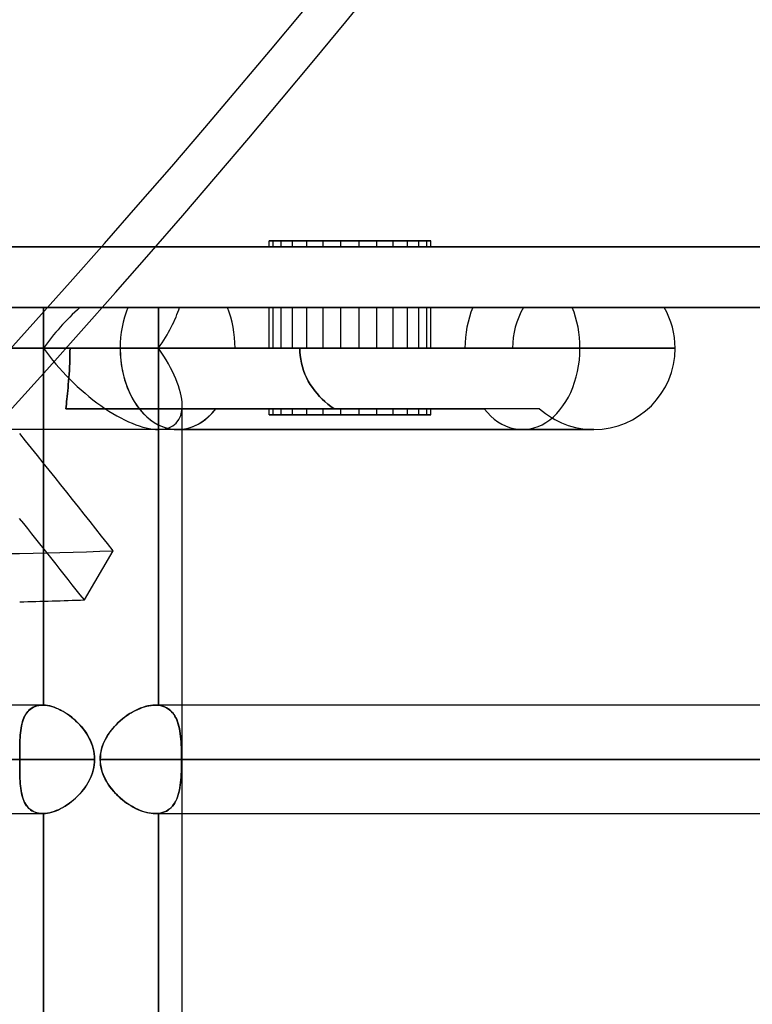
# Model space of a CAD drawing. Header units: millimetres. Extents: x -243 to 243, y -92 to 86.
# Tile 76 of 81: x 141 to 153, y -12 to 5. Entities that reach past the tile are written whole.
import ezdxf

# ---------------------------------------------------------------- set-up
doc = ezdxf.new("R2010")
doc.units = ezdxf.units.MM
doc.layers.add('MAIN-1', color=7, linetype='Continuous')

msp = doc.modelspace()

# ---------------------------------------------------------------- linework, layer by layer
at = {"layer": 'MAIN-1'}
for p, q in [((-221.5, 1), (221.5, 1)), ((-221.5, 1), (221.5, 1)), ((189, 1), (-189, 1)), ((-189, 1), (189, 1)), ((144.857, 1), (144.857, 1.1)), ((144.857, 1.1), (145.477, 1.1)), ((145.242, 1.1), (144.857, 1.1)), ((144.857, 1), (145.477, 1)), ((145.242, 1), (144.857, 1)), ((144.924, 1), (144.924, 1.1)), ((144.924, 1.1), (145.747, 1.1)), ((145.054, 1.1), (144.924, 1.1)), ((144.924, 1), (145.747, 1)), ((145.054, 1), (144.924, 1)), ((145.054, 1), (145.054, 1.1)), ((146.04, 1.1), (145.054, 1.1)), ((146.04, 1), (145.054, 1)), ((145.242, 1), (145.242, 1.1)), ((146.341, 1.1), (145.242, 1.1)), ((146.341, 1), (145.242, 1)), ((145.477, 1), (145.477, 1.1)), ((145.477, 1.1), (146.634, 1.1)), ((145.477, 1), (146.634, 1)), ((145.747, 1), (145.747, 1.1)), ((145.747, 1.1), (146.905, 1.1)), ((145.747, 1), (146.905, 1)), ((146.04, 1), (146.04, 1.1)), ((147.14, 1.1), (146.04, 1.1)), ((147.14, 1), (146.04, 1)), ((146.341, 1), (146.341, 1.1)), ((147.328, 1.1), (146.341, 1.1)), ((147.328, 1), (146.341, 1)), ((146.634, 1), (146.634, 1.1)), ((146.634, 1.1), (147.458, 1.1)), ((146.634, 1), (147.458, 1)), ((146.905, 1), (146.905, 1.1)), ((146.905, 1.1), (147.525, 1.1)), ((146.905, 1), (147.525, 1)), ((147.14, 1), (147.14, 1.1)), ((147.458, 1.1), (147.14, 1.1)), ((147.525, 1), (147.14, 1)), ((147.328, 1), (147.328, 1.1)), ((147.458, 1.1), (147.328, 1.1)), ((147.458, 1), (147.328, 1)), ((147.525, 1.1), (147.458, 1.1)), ((147.458, 1), (147.458, 1.1)), ((147.525, 1), (147.525, 1.1)), ((-222.5, 0), (222.5, 0)), ((-188, 0), (188, 0)), ((188, 0), (-188, 0)), ((142.521, 0), (136.034, 0)), ((137.678, 0), (144.165, 0)), ((143.026, 0), (140.735, 0)), ((141.128, -0.671), (141.128, 0)), ((141.73, 0), (141.128, 0)), ((148.217, 0), (141.73, 0)), ((151.381, 0), (142.521, 0)), ((143.026, 0), (143.374, 0)), ((143.026, 0), (143.026, -0.671)), ((143.374, 0), (149.861, 0)), ((144.165, 0), (149.056, 0)), ((144.924, 0), (145.054, 0)), ((144.924, -0.671), (144.924, 0)), ((145.747, 0), (144.924, 0)), ((145.054, 0), (146.04, 0)), ((145.054, -0.671), (145.054, 0)), ((145.747, -0.671), (145.747, 0)), ((146.905, 0), (145.747, 0)), ((146.04, 0), (147.14, 0)), ((146.04, -0.671), (146.04, 0)), ((146.905, -0.671), (146.905, 0)), ((147.525, 0), (146.905, 0)), ((147.14, -0.671), (147.14, 0)), ((147.14, 0), (147.525, 0)), ((147.525, -0.671), (147.525, 0)), ((-222.5, 0), (222.5, 0)), ((136.034, 0), (142.521, 0)), ((144.165, 0), (137.678, 0)), ((143.026, 0), (140.735, 0)), ((141.128, 0), (141.73, 0)), ((141.128, 0), (141.128, -0.671)), ((141.73, 0), (148.217, 0)), ((151.381, 0), (142.521, 0)), ((143.026, -0.671), (143.026, 0)), ((143.374, 0), (143.026, 0)), ((149.861, 0), (143.374, 0)), ((144.165, 0), (149.056, 0)), ((144.857, 0), (145.242, 0)), ((144.857, -0.671), (144.857, 0)), ((145.477, 0), (144.857, 0)), ((145.242, -0.671), (145.242, 0)), ((145.242, 0), (146.341, 0)), ((145.477, -0.671), (145.477, 0)), ((146.634, 0), (145.477, 0)), ((146.341, -0.671), (146.341, 0)), ((146.341, 0), (147.328, 0)), ((146.634, -0.671), (146.634, 0)), ((147.458, 0), (146.634, 0)), ((147.328, -0.671), (147.328, 0)), ((147.328, 0), (147.458, 0)), ((147.458, -0.671), (147.458, 0)), ((135.432, -0.671), (142.394, -0.671)), ((142.394, -0.671), (135.432, -0.671)), ((141.566, -0.671), (137.331, -0.671)), ((137.331, -0.671), (141.566, -0.671)), ((141.128, -6.563), (141.128, -0.671)), ((141.128, -0.671), (141.128, -2.014)), ((141.128, -0.671), (144.857, -0.671)), ((145.363, -0.671), (141.128, -0.671)), ((141.564, -0.794), (141.563, -0.855)), ((141.563, -0.855), (141.564, -0.794)), ((141.565, -0.732), (141.564, -0.794)), ((141.564, -0.794), (141.565, -0.732)), ((141.566, -0.671), (141.565, -0.732)), ((141.565, -0.732), (141.566, -0.671)), ((144.292, -0.671), (141.566, -0.671)), ((141.566, -0.671), (144.292, -0.671)), ((141.566, -0.671), (145.363, -0.671)), ((145.363, -0.671), (141.566, -0.671)), ((142.394, -0.671), (151.561, -0.671)), ((151.561, -0.671), (142.394, -0.671)), ((143.026, -0.671), (143.026, -6.565)), ((143.026, -6.565), (143.026, -0.671)), ((149.988, -0.671), (143.026, -0.671)), ((143.026, -0.671), (144.857, -0.671)), ((144.292, -0.671), (148.876, -0.671)), ((148.876, -0.671), (144.292, -0.671)), ((144.857, -0.671), (145.363, -0.671)), ((144.857, -0.671), (148.876, -0.671)), ((144.857, -0.671), (145.242, -0.671)), ((145.477, -0.671), (144.857, -0.671)), ((144.924, -0.671), (145.054, -0.671)), ((145.747, -0.671), (144.924, -0.671)), ((145.054, -0.671), (146.04, -0.671)), ((145.242, -0.671), (146.341, -0.671)), ((145.364, -0.732), (145.363, -0.671)), ((148.089, -0.671), (145.363, -0.671)), ((145.363, -0.671), (145.364, -0.732)), ((145.363, -0.671), (148.089, -0.671)), ((145.37, -0.794), (145.364, -0.732)), ((145.364, -0.732), (145.37, -0.794)), ((145.378, -0.855), (145.37, -0.794)), ((145.37, -0.794), (145.378, -0.855)), ((146.634, -0.671), (145.477, -0.671)), ((146.905, -0.671), (145.747, -0.671)), ((146.04, -0.671), (147.14, -0.671)), ((146.341, -0.671), (147.328, -0.671)), ((147.458, -0.671), (146.634, -0.671)), ((147.525, -0.671), (146.905, -0.671)), ((147.14, -0.671), (147.525, -0.671)), ((147.328, -0.671), (147.458, -0.671)), ((148.089, -0.671), (148.876, -0.671)), ((148.876, -0.671), (149.988, -0.671)), ((151.561, -0.671), (149.988, -0.671)), ((141.561, -0.917), (141.558, -0.978)), ((141.558, -0.978), (141.561, -0.917)), ((141.563, -0.855), (141.561, -0.917)), ((141.561, -0.917), (141.563, -0.855)), ((145.39, -0.917), (145.378, -0.855)), ((145.378, -0.855), (145.39, -0.917)), ((145.406, -0.978), (145.39, -0.917)), ((145.39, -0.917), (145.406, -0.978)), ((141.551, -1.099), (141.547, -1.157)), ((141.547, -1.157), (141.551, -1.099)), ((141.555, -1.039), (141.551, -1.099)), ((141.551, -1.099), (141.555, -1.039)), ((141.558, -0.978), (141.555, -1.039)), ((141.555, -1.039), (141.558, -0.978)), ((145.425, -1.039), (145.406, -0.978)), ((145.406, -0.978), (145.425, -1.039)), ((145.447, -1.099), (145.425, -1.039)), ((145.425, -1.039), (145.447, -1.099)), ((145.473, -1.157), (145.447, -1.099)), ((145.447, -1.099), (145.473, -1.157)), ((141.538, -1.269), (141.533, -1.322)), ((141.533, -1.322), (141.538, -1.269)), ((141.543, -1.214), (141.538, -1.269)), ((141.538, -1.269), (141.543, -1.214)), ((141.547, -1.157), (141.543, -1.214)), ((141.543, -1.214), (141.547, -1.157)), ((145.502, -1.214), (145.473, -1.157)), ((145.473, -1.157), (145.502, -1.214)), ((145.534, -1.269), (145.502, -1.214)), ((145.502, -1.214), (145.534, -1.269)), ((145.569, -1.322), (145.534, -1.269)), ((145.534, -1.269), (145.569, -1.322)), ((141.524, -1.422), (141.519, -1.468)), ((141.519, -1.468), (141.524, -1.422)), ((141.529, -1.373), (141.524, -1.422)), ((141.524, -1.422), (141.529, -1.373)), ((141.533, -1.322), (141.529, -1.373)), ((141.529, -1.373), (141.533, -1.322)), ((145.607, -1.373), (145.569, -1.322)), ((145.569, -1.322), (145.607, -1.373)), ((145.646, -1.422), (145.607, -1.373)), ((145.607, -1.373), (145.646, -1.422)), ((145.687, -1.468), (145.646, -1.422)), ((145.646, -1.422), (145.687, -1.468)), ((141.506, -1.594), (141.503, -1.633)), ((141.503, -1.633), (141.506, -1.594)), ((141.51, -1.553), (141.506, -1.594)), ((141.506, -1.594), (141.51, -1.553)), ((141.515, -1.512), (141.51, -1.553)), ((141.51, -1.553), (141.515, -1.512)), ((141.519, -1.468), (141.515, -1.512)), ((141.515, -1.512), (141.519, -1.468)), ((143.42, -2.014), (143.42, -1.62)), ((143.42, -25.058), (143.42, -1.62)), ((145.73, -1.512), (145.687, -1.468)), ((145.687, -1.468), (145.73, -1.512)), ((145.775, -1.553), (145.73, -1.512)), ((145.73, -1.512), (145.775, -1.553)), ((145.823, -1.594), (145.775, -1.553)), ((145.775, -1.553), (145.823, -1.594)), ((145.875, -1.633), (145.823, -1.594)), ((145.823, -1.594), (145.875, -1.633)), ((141.503, -1.633), (141.499, -1.671)), ((141.499, -1.671), (141.503, -1.633)), ((141.499, -1.671), (143.976, -1.671)), ((143.976, -1.671), (141.499, -1.671)), ((145.928, -1.671), (141.499, -1.671)), ((141.499, -1.671), (145.928, -1.671)), ((149.323, -1.671), (143.976, -1.671)), ((149.323, -1.671), (143.976, -1.671)), ((144.857, -1.671), (145.477, -1.671)), ((145.242, -1.671), (144.857, -1.671)), ((144.857, -1.771), (144.857, -1.671)), ((145.477, -1.771), (144.857, -1.771)), ((144.857, -1.771), (145.242, -1.771)), ((144.924, -1.671), (145.747, -1.671)), ((145.054, -1.671), (144.924, -1.671)), ((144.924, -1.771), (144.924, -1.671)), ((145.747, -1.771), (144.924, -1.771)), ((144.924, -1.771), (145.054, -1.771)), ((146.04, -1.671), (145.054, -1.671)), ((145.054, -1.771), (145.054, -1.671)), ((145.054, -1.771), (146.04, -1.771)), ((146.341, -1.671), (145.242, -1.671)), ((145.242, -1.771), (145.242, -1.671)), ((145.242, -1.771), (146.341, -1.771)), ((145.477, -1.671), (146.634, -1.671)), ((145.477, -1.771), (145.477, -1.671)), ((146.634, -1.771), (145.477, -1.771)), ((145.747, -1.671), (146.905, -1.671)), ((145.747, -1.771), (145.747, -1.671)), ((146.905, -1.771), (145.747, -1.771)), ((145.928, -1.671), (145.875, -1.633)), ((145.875, -1.633), (145.928, -1.671)), ((148.405, -1.671), (145.928, -1.671)), ((145.928, -1.671), (148.405, -1.671)), ((147.14, -1.671), (146.04, -1.671)), ((146.04, -1.771), (146.04, -1.671)), ((146.04, -1.771), (147.14, -1.771)), ((147.328, -1.671), (146.341, -1.671)), ((146.341, -1.771), (146.341, -1.671)), ((146.341, -1.771), (147.328, -1.771)), ((146.634, -1.671), (147.458, -1.671)), ((146.634, -1.771), (146.634, -1.671)), ((147.458, -1.771), (146.634, -1.771)), ((146.905, -1.671), (147.525, -1.671)), ((146.905, -1.771), (146.905, -1.671)), ((147.525, -1.771), (146.905, -1.771)), ((147.525, -1.671), (147.14, -1.671)), ((147.14, -1.771), (147.14, -1.671)), ((147.14, -1.771), (147.458, -1.771)), ((147.458, -1.671), (147.328, -1.671)), ((147.328, -1.771), (147.328, -1.671)), ((147.328, -1.771), (147.458, -1.771)), ((147.458, -1.771), (147.458, -1.671)), ((147.458, -1.771), (147.525, -1.771)), ((147.525, -1.771), (147.525, -1.671)), ((149.323, -1.671), (148.405, -1.671)), ((143.343, -2.014), (137.331, -2.014)), ((143.343, -2.014), (137.331, -2.014)), ((141.128, -2.014), (141.128, -6.563)), ((149.039, -2.014), (143.026, -2.014)), ((149.039, -2.014), (143.026, -2.014)), ((143.343, -2.014), (150.218, -2.014)), ((143.343, -2.014), (150.218, -2.014)), ((143.42, -25.058), (143.42, -2.014)), ((149.039, -2.014), (150.141, -2.014)), ((150.218, -2.014), (149.039, -2.014)), ((150.141, -2.014), (150.218, -2.014)), ((141.803, -4.826), (142.279, -4.017)), ((141.115, -6.563), (137.318, -6.563)), ((141.115, -6.563), (137.724, -6.563)), ((140.888, -6.648), (140.867, -6.67)), ((140.87, -6.667), (140.89, -6.646)), ((140.91, -6.629), (140.888, -6.648)), ((140.89, -6.646), (140.912, -6.627)), ((140.934, -6.612), (140.91, -6.629)), ((140.912, -6.627), (140.936, -6.61)), ((140.96, -6.597), (140.934, -6.612)), ((140.936, -6.61), (140.962, -6.596)), ((140.987, -6.585), (140.96, -6.597)), ((140.962, -6.596), (140.989, -6.584)), ((141.017, -6.575), (140.987, -6.585)), ((140.989, -6.584), (141.018, -6.575)), ((141.048, -6.568), (141.017, -6.575)), ((141.018, -6.575), (141.049, -6.568)), ((141.081, -6.564), (141.048, -6.568)), ((141.049, -6.568), (141.081, -6.564)), ((141.081, -6.564), (141.115, -6.563)), ((141.115, -6.563), (141.081, -6.564)), ((141.115, -6.563), (141.117, -6.563)), ((141.117, -6.563), (141.115, -6.563)), ((141.117, -6.563), (141.119, -6.563)), ((141.119, -6.563), (141.117, -6.563)), ((141.119, -6.563), (141.121, -6.563)), ((141.121, -6.563), (141.119, -6.563)), ((141.121, -6.563), (141.124, -6.563)), ((141.124, -6.563), (141.121, -6.563)), ((141.124, -6.563), (141.126, -6.563)), ((141.126, -6.563), (141.124, -6.563)), ((141.126, -6.563), (141.128, -6.563)), ((141.128, -6.563), (141.126, -6.563)), ((141.161, -6.565), (141.128, -6.563)), ((141.128, -6.563), (141.161, -6.565)), ((141.196, -6.569), (141.161, -6.565)), ((141.161, -6.565), (141.195, -6.569)), ((141.195, -6.569), (141.23, -6.576)), ((141.231, -6.576), (141.196, -6.569)), ((141.23, -6.576), (141.266, -6.585)), ((141.267, -6.586), (141.231, -6.576)), ((141.266, -6.585), (141.302, -6.597)), ((141.303, -6.597), (141.267, -6.586)), ((141.302, -6.597), (141.338, -6.61)), ((141.34, -6.611), (141.303, -6.597)), ((141.338, -6.61), (141.375, -6.626)), ((141.377, -6.627), (141.34, -6.611)), ((141.375, -6.626), (141.411, -6.644)), ((141.414, -6.645), (141.377, -6.627)), ((141.411, -6.644), (141.448, -6.663)), ((141.451, -6.665), (141.414, -6.645)), ((142.638, -6.654), (142.596, -6.677)), ((142.61, -6.669), (142.648, -6.649)), ((142.681, -6.633), (142.638, -6.654)), ((142.648, -6.649), (142.685, -6.632)), ((142.724, -6.615), (142.681, -6.633)), ((142.685, -6.632), (142.722, -6.616)), ((142.722, -6.616), (142.759, -6.602)), ((142.767, -6.599), (142.724, -6.615)), ((142.759, -6.602), (142.796, -6.59)), ((142.81, -6.586), (142.767, -6.599)), ((142.796, -6.59), (142.833, -6.58)), ((142.852, -6.576), (142.81, -6.586)), ((142.833, -6.58), (142.869, -6.573)), ((142.893, -6.569), (142.852, -6.576)), ((142.869, -6.573), (142.905, -6.567)), ((142.934, -6.564), (142.893, -6.569)), ((142.905, -6.567), (142.939, -6.564)), ((142.973, -6.563), (142.934, -6.564)), ((142.939, -6.564), (142.973, -6.563)), ((142.982, -6.563), (142.973, -6.563)), ((142.973, -6.563), (142.982, -6.563)), ((196.678, -6.563), (142.973, -6.563)), ((143.42, -6.563), (142.973, -6.563)), ((142.991, -6.563), (142.982, -6.563)), ((142.982, -6.563), (142.991, -6.563)), ((143, -6.563), (142.991, -6.563)), ((142.991, -6.563), (143, -6.563)), ((143.009, -6.564), (143, -6.563)), ((143, -6.563), (143.009, -6.564)), ((143.018, -6.565), (143.009, -6.564)), ((143.009, -6.564), (143.018, -6.565)), ((143.026, -6.565), (143.018, -6.565)), ((143.018, -6.565), (143.026, -6.565)), ((143.026, -6.565), (143.062, -6.571)), ((143.062, -6.571), (143.026, -6.565)), ((143.062, -6.571), (143.095, -6.58)), ((143.096, -6.58), (143.062, -6.571)), ((143.095, -6.58), (143.127, -6.591)), ((143.127, -6.591), (143.096, -6.58)), ((143.127, -6.591), (143.157, -6.605)), ((143.157, -6.605), (143.127, -6.591)), ((143.157, -6.605), (143.185, -6.621)), ((143.186, -6.622), (143.157, -6.605)), ((143.185, -6.621), (143.211, -6.64)), ((143.212, -6.641), (143.186, -6.622)), ((143.211, -6.64), (143.235, -6.662)), ((143.236, -6.663), (143.212, -6.641)), ((143.235, -6.662), (143.257, -6.686)), ((196.9, -6.563), (143.42, -6.563)), ((140.792, -6.807), (140.781, -6.839)), ((140.783, -6.834), (140.794, -6.802)), ((140.804, -6.776), (140.792, -6.807)), ((140.794, -6.802), (140.806, -6.771)), ((140.817, -6.747), (140.804, -6.776)), ((140.806, -6.771), (140.819, -6.742)), ((140.832, -6.719), (140.817, -6.747)), ((140.819, -6.742), (140.834, -6.715)), ((140.849, -6.693), (140.832, -6.719)), ((140.834, -6.715), (140.851, -6.69)), ((140.867, -6.67), (140.849, -6.693)), ((140.851, -6.69), (140.87, -6.667)), ((141.448, -6.663), (141.485, -6.685)), ((141.488, -6.687), (141.451, -6.665)), ((141.485, -6.685), (141.521, -6.708)), ((141.524, -6.711), (141.488, -6.687)), ((141.521, -6.708), (141.556, -6.734)), ((141.56, -6.736), (141.524, -6.711)), ((141.556, -6.734), (141.592, -6.76)), ((141.595, -6.763), (141.56, -6.736)), ((141.592, -6.76), (141.626, -6.789)), ((141.63, -6.792), (141.595, -6.763)), ((141.626, -6.789), (141.659, -6.819)), ((141.664, -6.823), (141.63, -6.792)), ((141.659, -6.819), (141.692, -6.85)), ((141.696, -6.855), (141.664, -6.823)), ((142.394, -6.822), (142.357, -6.856)), ((142.364, -6.849), (142.397, -6.819)), ((142.432, -6.79), (142.394, -6.822)), ((142.397, -6.819), (142.431, -6.791)), ((142.431, -6.791), (142.466, -6.763)), ((142.471, -6.759), (142.432, -6.79)), ((142.466, -6.763), (142.501, -6.737)), ((142.512, -6.73), (142.471, -6.759)), ((142.501, -6.737), (142.537, -6.713)), ((142.554, -6.702), (142.512, -6.73)), ((142.537, -6.713), (142.574, -6.69)), ((142.596, -6.677), (142.554, -6.702)), ((142.574, -6.69), (142.61, -6.669)), ((143.258, -6.687), (143.236, -6.663)), ((143.257, -6.686), (143.277, -6.712)), ((143.279, -6.714), (143.258, -6.687)), ((143.277, -6.712), (143.296, -6.74)), ((143.297, -6.742), (143.279, -6.714)), ((143.296, -6.74), (143.313, -6.77)), ((143.314, -6.773), (143.297, -6.742)), ((143.313, -6.77), (143.328, -6.802)), ((143.329, -6.805), (143.314, -6.773)), ((143.328, -6.802), (143.341, -6.836)), ((143.343, -6.84), (143.329, -6.805)), ((140.749, -7.017), (140.754, -6.978)), ((140.753, -6.98), (140.749, -7.018)), ((140.759, -6.943), (140.753, -6.98)), ((140.754, -6.978), (140.759, -6.94)), ((140.759, -6.94), (140.766, -6.903)), ((140.765, -6.907), (140.759, -6.943)), ((140.773, -6.873), (140.765, -6.907)), ((140.766, -6.903), (140.774, -6.868)), ((140.781, -6.839), (140.773, -6.873)), ((140.774, -6.868), (140.783, -6.834)), ((141.692, -6.85), (141.723, -6.883)), ((141.728, -6.888), (141.696, -6.855)), ((141.723, -6.883), (141.754, -6.917)), ((141.758, -6.922), (141.728, -6.888)), ((141.754, -6.917), (141.782, -6.952)), ((141.787, -6.958), (141.758, -6.922)), ((141.782, -6.952), (141.81, -6.989)), ((141.814, -6.995), (141.787, -6.958)), ((142.218, -7.017), (142.244, -6.981)), ((142.256, -6.966), (142.226, -7.005)), ((142.244, -6.981), (142.272, -6.947)), ((142.288, -6.928), (142.256, -6.966)), ((142.272, -6.947), (142.301, -6.913)), ((142.321, -6.892), (142.288, -6.928)), ((142.301, -6.913), (142.332, -6.881)), ((142.357, -6.856), (142.321, -6.892)), ((142.332, -6.881), (142.364, -6.849)), ((143.341, -6.836), (143.353, -6.871)), ((143.355, -6.876), (143.343, -6.84)), ((143.353, -6.871), (143.364, -6.909)), ((143.365, -6.913), (143.355, -6.876)), ((143.364, -6.909), (143.373, -6.947)), ((143.374, -6.952), (143.365, -6.913)), ((143.373, -6.947), (143.381, -6.988)), ((143.381, -6.993), (143.374, -6.952)), ((140.739, -7.183), (140.74, -7.14)), ((140.74, -7.141), (140.739, -7.184)), ((140.74, -7.14), (140.742, -7.098)), ((140.742, -7.099), (140.74, -7.141)), ((140.742, -7.098), (140.745, -7.057)), ((140.745, -7.058), (140.742, -7.099)), ((140.745, -7.057), (140.749, -7.017)), ((140.749, -7.018), (140.745, -7.058)), ((141.81, -6.989), (141.836, -7.027)), ((141.839, -7.032), (141.814, -6.995)), ((141.836, -7.027), (141.86, -7.066)), ((141.863, -7.071), (141.839, -7.032)), ((141.86, -7.066), (141.882, -7.106)), ((141.884, -7.111), (141.863, -7.071)), ((141.882, -7.106), (141.902, -7.148)), ((141.904, -7.152), (141.884, -7.111)), ((141.902, -7.148), (141.92, -7.19)), ((142.149, -7.13), (142.127, -7.175)), ((142.131, -7.167), (142.15, -7.129)), ((142.172, -7.087), (142.149, -7.13)), ((142.15, -7.129), (142.17, -7.09)), ((142.17, -7.09), (142.193, -7.053)), ((142.198, -7.046), (142.172, -7.087)), ((142.193, -7.053), (142.218, -7.017)), ((142.226, -7.005), (142.198, -7.046)), ((143.381, -6.988), (143.387, -7.03)), ((143.388, -7.035), (143.381, -6.993)), ((143.387, -7.03), (143.393, -7.073)), ((143.393, -7.078), (143.388, -7.035)), ((143.393, -7.073), (143.397, -7.118)), ((143.398, -7.122), (143.393, -7.078)), ((143.397, -7.118), (143.401, -7.164)), ((143.401, -7.167), (143.398, -7.122)), ((140.736, -7.271), (140.737, -7.227)), ((140.737, -7.228), (140.736, -7.273)), ((140.736, -7.317), (140.736, -7.271)), ((140.736, -7.273), (140.736, -7.318)), ((140.737, -7.227), (140.739, -7.183)), ((140.739, -7.184), (140.737, -7.228)), ((141.921, -7.193), (141.904, -7.152)), ((141.92, -7.19), (141.936, -7.233)), ((141.936, -7.236), (141.921, -7.193)), ((141.936, -7.233), (141.949, -7.277)), ((141.949, -7.279), (141.936, -7.236)), ((141.949, -7.277), (141.959, -7.321)), ((141.959, -7.323), (141.949, -7.279)), ((142.078, -7.329), (142.087, -7.288)), ((142.093, -7.266), (142.081, -7.313)), ((142.087, -7.288), (142.099, -7.247)), ((142.109, -7.22), (142.093, -7.266)), ((142.099, -7.247), (142.114, -7.207)), ((142.127, -7.175), (142.109, -7.22)), ((142.114, -7.207), (142.131, -7.167)), ((143.401, -7.164), (143.404, -7.211)), ((143.404, -7.213), (143.401, -7.167)), ((143.404, -7.211), (143.406, -7.259)), ((143.407, -7.261), (143.404, -7.213)), ((143.406, -7.259), (143.408, -7.307)), ((143.408, -7.309), (143.407, -7.261)), ((143.408, -7.307), (143.409, -7.357)), ((143.409, -7.358), (143.408, -7.309)), ((136.424, -7.458), (140.735, -7.458)), ((140.735, -7.458), (136.424, -7.458)), ((141.972, -7.458), (137.72, -7.458)), ((137.724, -7.458), (141.972, -7.458)), ((140.735, -7.41), (140.736, -7.363)), ((140.736, -7.364), (140.735, -7.411)), ((140.735, -7.458), (140.735, -7.41)), ((140.735, -7.411), (140.735, -7.458)), ((140.735, -7.458), (140.735, -7.505)), ((140.735, -7.504), (140.735, -7.458)), ((140.736, -7.363), (140.736, -7.317)), ((140.736, -7.318), (140.736, -7.364)), ((141.959, -7.321), (141.966, -7.366)), ((141.966, -7.368), (141.959, -7.323)), ((141.966, -7.366), (141.971, -7.412)), ((141.971, -7.412), (141.966, -7.368)), ((141.972, -7.458), (141.971, -7.412)), ((141.971, -7.412), (141.972, -7.458)), ((141.971, -7.503), (141.972, -7.458)), ((141.972, -7.458), (141.971, -7.503)), ((142.067, -7.409), (142.065, -7.458)), ((142.065, -7.458), (142.066, -7.414)), ((142.067, -7.506), (142.065, -7.458)), ((196.005, -7.458), (142.065, -7.458)), ((142.065, -7.458), (196.005, -7.458)), ((142.065, -7.458), (142.066, -7.501)), ((142.066, -7.414), (142.071, -7.372)), ((142.072, -7.361), (142.067, -7.409)), ((142.071, -7.372), (142.078, -7.329)), ((142.081, -7.313), (142.072, -7.361)), ((143.409, -7.357), (143.41, -7.407)), ((143.41, -7.408), (143.409, -7.358)), ((143.41, -7.407), (143.41, -7.458)), ((143.41, -7.458), (143.41, -7.408)), ((143.41, -7.458), (143.41, -7.507)), ((143.41, -7.508), (143.41, -7.458)), ((197.795, -7.458), (143.41, -7.458)), ((143.42, -7.458), (197.795, -7.458)), ((140.736, -7.551), (140.735, -7.504)), ((140.735, -7.505), (140.736, -7.552)), ((140.736, -7.597), (140.736, -7.551)), ((140.736, -7.552), (140.736, -7.598)), ((140.736, -7.642), (140.736, -7.597)), ((140.736, -7.598), (140.736, -7.644)), ((141.949, -7.636), (141.936, -7.679)), ((141.959, -7.592), (141.949, -7.636)), ((141.949, -7.638), (141.959, -7.594)), ((141.966, -7.547), (141.959, -7.592)), ((141.959, -7.594), (141.966, -7.549)), ((141.966, -7.549), (141.971, -7.503)), ((141.971, -7.503), (141.966, -7.547)), ((142.066, -7.501), (142.071, -7.543)), ((142.072, -7.554), (142.067, -7.506)), ((142.071, -7.543), (142.078, -7.586)), ((142.081, -7.602), (142.072, -7.554)), ((142.078, -7.586), (142.087, -7.627)), ((142.093, -7.649), (142.081, -7.602)), ((142.087, -7.627), (142.099, -7.668)), ((143.406, -7.656), (143.408, -7.608)), ((143.408, -7.606), (143.407, -7.654)), ((143.409, -7.557), (143.408, -7.606)), ((143.408, -7.608), (143.409, -7.558)), ((143.41, -7.507), (143.409, -7.557)), ((143.409, -7.558), (143.41, -7.508)), ((140.737, -7.687), (140.736, -7.642)), ((140.736, -7.644), (140.737, -7.688)), ((140.739, -7.731), (140.737, -7.687)), ((140.737, -7.688), (140.739, -7.732)), ((140.74, -7.774), (140.739, -7.731)), ((140.739, -7.732), (140.74, -7.775)), ((140.742, -7.816), (140.74, -7.774)), ((140.74, -7.775), (140.742, -7.817)), ((141.882, -7.809), (141.902, -7.767)), ((141.904, -7.763), (141.884, -7.804)), ((141.902, -7.767), (141.92, -7.725)), ((141.921, -7.722), (141.904, -7.763)), ((141.92, -7.725), (141.936, -7.682)), ((141.936, -7.679), (141.921, -7.722)), ((141.936, -7.682), (141.949, -7.638)), ((142.109, -7.695), (142.093, -7.649)), ((142.099, -7.668), (142.114, -7.708)), ((142.127, -7.74), (142.109, -7.695)), ((142.114, -7.708), (142.131, -7.748)), ((142.149, -7.785), (142.127, -7.74)), ((142.131, -7.748), (142.15, -7.786)), ((142.172, -7.828), (142.149, -7.785)), ((142.15, -7.786), (142.17, -7.825)), ((143.398, -7.793), (143.393, -7.837)), ((143.393, -7.842), (143.397, -7.797)), ((143.397, -7.797), (143.401, -7.751)), ((143.401, -7.748), (143.398, -7.793)), ((143.404, -7.702), (143.401, -7.748)), ((143.401, -7.751), (143.404, -7.704)), ((143.407, -7.654), (143.404, -7.702)), ((143.404, -7.704), (143.406, -7.656)), ((140.745, -7.857), (140.742, -7.816)), ((140.742, -7.817), (140.745, -7.858)), ((140.749, -7.897), (140.745, -7.857)), ((140.745, -7.858), (140.749, -7.898)), ((140.753, -7.935), (140.749, -7.897)), ((140.749, -7.898), (140.754, -7.937)), ((140.759, -7.972), (140.753, -7.935)), ((140.754, -7.937), (140.759, -7.975)), ((141.787, -7.957), (141.758, -7.993)), ((141.782, -7.963), (141.81, -7.926)), ((141.814, -7.92), (141.787, -7.957)), ((141.81, -7.926), (141.836, -7.888)), ((141.839, -7.883), (141.814, -7.92)), ((141.836, -7.888), (141.86, -7.849)), ((141.863, -7.844), (141.839, -7.883)), ((141.86, -7.849), (141.882, -7.809)), ((141.884, -7.804), (141.863, -7.844)), ((142.17, -7.825), (142.193, -7.862)), ((142.198, -7.869), (142.172, -7.828)), ((142.193, -7.862), (142.218, -7.898)), ((142.226, -7.91), (142.198, -7.869)), ((142.218, -7.898), (142.244, -7.934)), ((142.256, -7.949), (142.226, -7.91)), ((142.244, -7.934), (142.272, -7.968)), ((142.288, -7.987), (142.256, -7.949)), ((143.373, -7.968), (143.381, -7.927)), ((143.381, -7.922), (143.374, -7.963)), ((143.388, -7.88), (143.381, -7.922)), ((143.381, -7.927), (143.387, -7.885)), ((143.387, -7.885), (143.393, -7.842)), ((143.393, -7.837), (143.388, -7.88)), ((140.765, -8.008), (140.759, -7.972)), ((140.759, -7.975), (140.766, -8.012)), ((140.773, -8.042), (140.765, -8.008)), ((140.766, -8.012), (140.774, -8.047)), ((140.781, -8.076), (140.773, -8.042)), ((140.774, -8.047), (140.783, -8.081)), ((140.792, -8.108), (140.781, -8.076)), ((140.783, -8.081), (140.794, -8.113)), ((140.804, -8.139), (140.792, -8.108)), ((140.794, -8.113), (140.806, -8.144)), ((141.63, -8.123), (141.595, -8.152)), ((141.626, -8.126), (141.659, -8.096)), ((141.664, -8.092), (141.63, -8.123)), ((141.659, -8.096), (141.692, -8.065)), ((141.696, -8.06), (141.664, -8.092)), ((141.692, -8.065), (141.723, -8.032)), ((141.728, -8.027), (141.696, -8.06)), ((141.723, -8.032), (141.754, -7.998)), ((141.758, -7.993), (141.728, -8.027)), ((141.754, -7.998), (141.782, -7.963)), ((142.272, -7.968), (142.301, -8.002)), ((142.321, -8.023), (142.288, -7.987)), ((142.301, -8.002), (142.332, -8.034)), ((142.357, -8.059), (142.321, -8.023)), ((142.332, -8.034), (142.364, -8.066)), ((142.394, -8.093), (142.357, -8.059)), ((142.364, -8.066), (142.397, -8.096)), ((142.432, -8.125), (142.394, -8.093)), ((142.397, -8.096), (142.431, -8.124)), ((142.431, -8.124), (142.466, -8.152)), ((143.313, -8.145), (143.328, -8.113)), ((143.329, -8.11), (143.314, -8.142)), ((143.328, -8.113), (143.341, -8.079)), ((143.343, -8.075), (143.329, -8.11)), ((143.341, -8.079), (143.353, -8.044)), ((143.355, -8.039), (143.343, -8.075)), ((143.353, -8.044), (143.364, -8.006)), ((143.365, -8.002), (143.355, -8.039)), ((143.364, -8.006), (143.373, -7.968)), ((143.374, -7.963), (143.365, -8.002)), ((140.817, -8.168), (140.804, -8.139)), ((140.806, -8.144), (140.819, -8.173)), ((140.832, -8.196), (140.817, -8.168)), ((140.819, -8.173), (140.834, -8.2)), ((140.849, -8.222), (140.832, -8.196)), ((140.834, -8.2), (140.851, -8.225)), ((140.867, -8.245), (140.849, -8.222)), ((140.851, -8.225), (140.87, -8.248)), ((140.888, -8.267), (140.867, -8.245)), ((140.87, -8.248), (140.89, -8.269)), ((140.91, -8.286), (140.888, -8.267)), ((140.89, -8.269), (140.912, -8.288)), ((140.934, -8.303), (140.91, -8.286)), ((141.375, -8.289), (141.411, -8.271)), ((141.414, -8.27), (141.377, -8.288)), ((141.411, -8.271), (141.448, -8.252)), ((141.451, -8.25), (141.414, -8.27)), ((141.448, -8.252), (141.485, -8.23)), ((141.488, -8.228), (141.451, -8.25)), ((141.485, -8.23), (141.521, -8.207)), ((141.524, -8.204), (141.488, -8.228)), ((141.521, -8.207), (141.556, -8.181)), ((141.56, -8.179), (141.524, -8.204)), ((141.556, -8.181), (141.592, -8.155)), ((141.595, -8.152), (141.56, -8.179)), ((141.592, -8.155), (141.626, -8.126)), ((142.471, -8.156), (142.432, -8.125)), ((142.466, -8.152), (142.501, -8.178)), ((142.512, -8.185), (142.471, -8.156)), ((142.501, -8.178), (142.537, -8.202)), ((142.554, -8.213), (142.512, -8.185)), ((142.537, -8.202), (142.574, -8.225)), ((142.596, -8.238), (142.554, -8.213)), ((142.574, -8.225), (142.61, -8.246)), ((142.638, -8.261), (142.596, -8.238)), ((142.61, -8.246), (142.648, -8.266)), ((142.681, -8.282), (142.638, -8.261)), ((142.648, -8.266), (142.685, -8.283)), ((142.724, -8.3), (142.681, -8.282)), ((142.685, -8.283), (142.722, -8.299)), ((143.185, -8.294), (143.211, -8.275)), ((143.212, -8.274), (143.186, -8.293)), ((143.211, -8.275), (143.235, -8.253)), ((143.236, -8.252), (143.212, -8.274)), ((143.235, -8.253), (143.257, -8.229)), ((143.258, -8.228), (143.236, -8.252)), ((143.257, -8.229), (143.277, -8.203)), ((143.279, -8.201), (143.258, -8.228)), ((143.277, -8.203), (143.296, -8.175)), ((143.297, -8.173), (143.279, -8.201)), ((143.296, -8.175), (143.313, -8.145)), ((143.314, -8.142), (143.297, -8.173)), ((137.318, -8.353), (141.115, -8.353)), ((137.724, -8.353), (141.115, -8.353)), ((140.912, -8.288), (140.936, -8.305)), ((140.96, -8.318), (140.934, -8.303)), ((140.936, -8.305), (140.962, -8.319)), ((140.987, -8.33), (140.96, -8.318)), ((140.962, -8.319), (140.989, -8.331)), ((141.017, -8.34), (140.987, -8.33)), ((140.989, -8.331), (141.018, -8.34)), ((141.048, -8.347), (141.017, -8.34)), ((141.018, -8.34), (141.049, -8.347)), ((141.081, -8.351), (141.048, -8.347)), ((141.049, -8.347), (141.081, -8.351)), ((141.081, -8.351), (141.115, -8.353)), ((141.115, -8.353), (141.081, -8.351)), ((141.115, -8.353), (141.117, -8.353)), ((141.117, -8.353), (141.115, -8.353)), ((141.117, -8.353), (141.119, -8.352)), ((141.119, -8.352), (141.117, -8.353)), ((141.119, -8.352), (141.121, -8.352)), ((141.121, -8.352), (141.119, -8.352)), ((141.121, -8.352), (141.124, -8.352)), ((141.124, -8.352), (141.121, -8.352)), ((141.124, -8.352), (141.126, -8.352)), ((141.126, -8.352), (141.124, -8.352)), ((141.126, -8.352), (141.128, -8.352)), ((141.128, -8.352), (141.126, -8.352)), ((141.128, -8.352), (141.161, -8.35)), ((141.161, -8.35), (141.128, -8.352)), ((141.128, -15.363), (141.128, -8.352)), ((141.128, -8.352), (141.128, -15.363)), ((141.161, -8.35), (141.195, -8.346)), ((141.196, -8.346), (141.161, -8.35)), ((141.195, -8.346), (141.23, -8.339)), ((141.231, -8.339), (141.196, -8.346)), ((141.23, -8.339), (141.266, -8.33)), ((141.267, -8.329), (141.231, -8.339)), ((141.266, -8.33), (141.302, -8.318)), ((141.303, -8.318), (141.267, -8.329)), ((141.302, -8.318), (141.338, -8.305)), ((141.34, -8.304), (141.303, -8.318)), ((141.338, -8.305), (141.375, -8.289)), ((141.377, -8.288), (141.34, -8.304)), ((142.722, -8.299), (142.759, -8.313)), ((142.767, -8.316), (142.724, -8.3)), ((142.759, -8.313), (142.796, -8.325)), ((142.81, -8.329), (142.767, -8.316)), ((142.796, -8.325), (142.833, -8.335)), ((142.852, -8.339), (142.81, -8.329)), ((142.833, -8.335), (142.869, -8.342)), ((142.893, -8.346), (142.852, -8.339)), ((142.869, -8.342), (142.905, -8.348)), ((142.934, -8.351), (142.893, -8.346)), ((142.905, -8.348), (142.939, -8.351)), ((142.973, -8.353), (142.934, -8.351)), ((142.939, -8.351), (142.973, -8.353)), ((142.982, -8.352), (142.973, -8.353)), ((142.973, -8.353), (142.982, -8.352)), ((142.973, -8.353), (196.678, -8.353)), ((142.973, -8.353), (143.42, -8.353)), ((142.991, -8.352), (142.982, -8.352)), ((142.982, -8.352), (142.991, -8.352)), ((143, -8.352), (142.991, -8.352)), ((142.991, -8.352), (143, -8.352)), ((143.009, -8.351), (143, -8.352)), ((143, -8.352), (143.009, -8.351)), ((143.018, -8.35), (143.009, -8.351)), ((143.009, -8.351), (143.018, -8.35)), ((143.026, -8.35), (143.018, -8.35)), ((143.018, -8.35), (143.026, -8.35)), ((143.062, -8.344), (143.026, -8.35)), ((143.026, -8.35), (143.062, -8.344)), ((143.026, -8.35), (143.026, -15.365)), ((143.026, -15.365), (143.026, -8.35)), ((143.096, -8.335), (143.062, -8.344)), ((143.062, -8.344), (143.095, -8.335)), ((143.095, -8.335), (143.127, -8.324)), ((143.127, -8.324), (143.096, -8.335)), ((143.157, -8.31), (143.127, -8.324)), ((143.127, -8.324), (143.157, -8.31)), ((143.186, -8.293), (143.157, -8.31)), ((143.157, -8.31), (143.185, -8.294)), ((143.42, -8.353), (196.9, -8.353))]:
    msp.add_line(p, q, dxfattribs=at)
for start, end in [(150.0001, 180), (150.0001, 180), (0, 29.9999), (0, 29.9999), (270.0013, 0), (270.0013, 0), (228.1485, 270.0013), (228.1485, 270.0013)]:
    msp.add_arc((150.218, -0.671), 1.343, start, end, dxfattribs=at)
for centre, major_axis, ratio, start_param, end_param in [((-51.163, 37.405), (-222.507, -49.956), 0.559017, 2.445529, 3.073847), ((-50.981, 36.595), (222.507, 49.956), 0.559017, -0.696064, -0.067745), ((142.077, -0.671), (-1.24, -1.24), 0.414214, -1.701696, -1.178097), ((142.077, -0.671), (-1.24, -1.24), 0.414214, -1.701696, -1.178097), ((143.343, -0.671), (0, -1.343), 0.707107, -2.094395, -1.570796), ((143.343, -0.671), (0, -1.343), 0.707107, -2.094395, -1.570796), ((142.077, -0.671), (-1.24, -1.24), 0.414214, 1.963495, 2.487094), ((142.077, -0.671), (-1.24, -1.24), 0.414214, 1.963495, 2.487094), ((143.343, -0.671), (0, -1.343), 0.707107, 1.570796, 2.094395), ((149.039, -0.671), (0, -1.343), 0.707107, -2.094395, -1.570796), ((149.039, -0.671), (0, -1.343), 0.707107, 1.570796, 2.094395), ((149.039, -0.671), (0, -1.343), 0.707107, 1.570796, 2.094395), ((143.343, -0.671), (0, -1.343), 0.707107, 1.570796, 2.094395), ((149.039, -0.671), (0, -1.343), 0.707107, -2.094395, -1.570796), ((142.077, -0.671), (-1.24, 1.24), 0.414214, 1.178097, 2.748894), ((142.077, -0.671), (-1.24, 1.24), 0.414214, 1.178097, 2.748894), ((143.343, -0.671), (0, -1.343), 0.707107, -1.570796, -0.000021), ((143.343, -0.671), (0, -1.343), 0.707107, -1.570796, 0.730443), ((142.077, -0.671), (-1.24, 1.24), 0.414214, -2.737442, -1.963495), ((142.077, -0.671), (-1.24, 1.24), 0.414214, -2.737442, -1.963495), ((149.039, -0.671), (0, -1.343), 0.707107, -0.730443, 1.570796), ((149.039, -0.671), (0, -1.343), 0.707107, -0.730443, 1.570796), ((142.077, -0.671), (-1.24, 1.24), 0.414214, 2.748894, 3.545744), ((142.077, -0.671), (-1.24, 1.24), 0.414214, 2.748894, 3.545744), ((143.343, -0.671), (0, -1.343), 0.707107, -0.000021, 0.730443), ((-31.326, 37.405), (-196.599, 115.558), 0.345492, -2.416345, -2.401186), ((-31.802, 36.595), (196.599, -115.558), 0.345492, 0.725247, 0.735779), ((16.868, 105.345), (-160.489, 94.333), 0.345492, 2.610203, 2.64342), ((16.393, 104.536), (160.489, -94.333), 0.345492, -0.508256, -0.498172)]:
    msp.add_ellipse(centre, major_axis=major_axis, ratio=ratio, start_param=start_param, end_param=end_param, dxfattribs=at)

doc.saveas('drawing.dxf')
